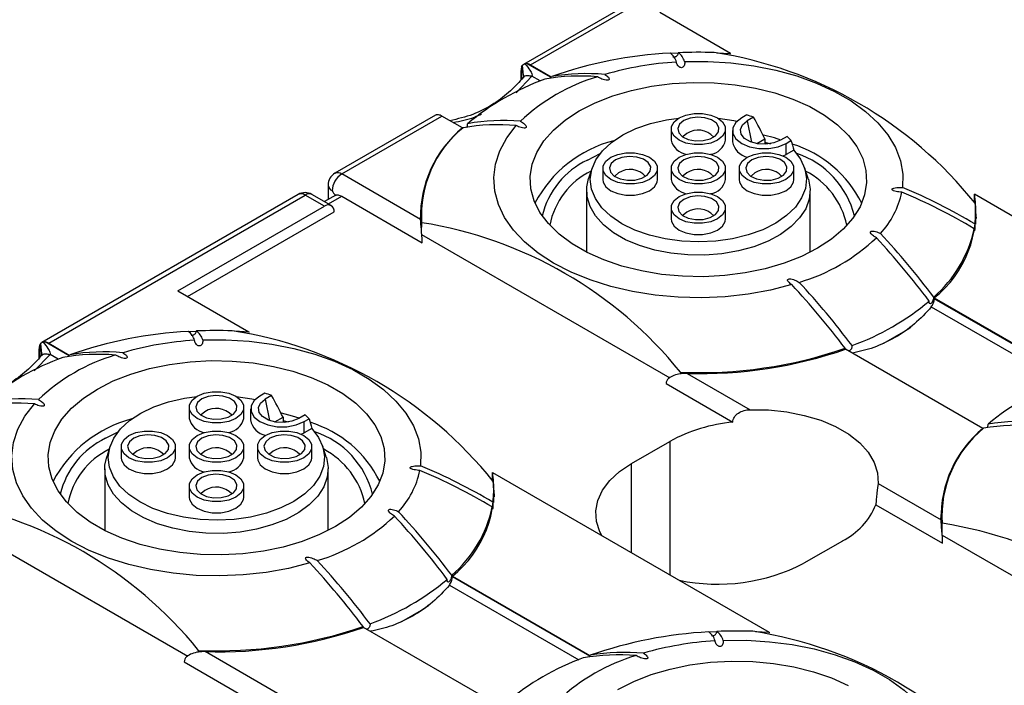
# Model space of a CAD drawing. Header units: millimetres. Extents: x 6 to 273, y 6 to 210.
# Tile 16 of 47: x 34 to 70, y 157 to 181. Entities that reach past the tile are written whole.
import ezdxf

# ---------------------------------------------------------------- set-up
doc = ezdxf.new("R2010")
doc.units = ezdxf.units.MM

msp = doc.modelspace()

# ---------------------------------------------------------------- linework, layer by layer
for p, q in [((61.822, 184.978), (52.408, 179.544)), ((52.667, 179.524), (62.072, 184.953)), ((60.002, 179.944), (57.405, 181.443)), ((57.791, 179.954), (58.074, 179.968)), ((59.495, 179.971), (60.002, 179.944)), ((60.002, 179.916), (60.002, 179.944)), ((52.409, 179.151), (52.374, 179.515)), ((53.419, 179.064), (52.543, 179.57)), ((52.667, 179.524), (53.419, 179.091)), ((52.314, 178.976), (52.314, 179.32)), ((52.337, 179.451), (52.337, 179)), ((52.13, 178.505), (52.715, 179.11)), ((53.015, 178.937), (52.715, 179.11)), ((53.419, 179.064), (53.419, 179.091)), ((49.174, 177.677), (45.488, 175.549)), ((45.738, 175.524), (49.415, 177.647)), ((50.166, 177.213), (49.415, 177.647)), ((60.591, 177.69), (60.41, 177.586)), ((60.845, 177.606), (60.61, 177.47)), ((60.61, 177.47), (60.77, 176.689)), ((50.166, 177.213), (50.166, 177.201)), ((57.819, 177.172), (57.819, 176.763)), ((59.819, 176.763), (59.819, 177.172)), ((60.073, 177.116), (60.073, 176.708)), ((60.962, 176.638), (61.263, 176.812)), ((61.263, 176.812), (61.263, 176.616)), ((61.263, 176.692), (61.463, 176.635)), ((62.072, 176.898), (61.837, 176.762)), ((62.037, 176.647), (62.217, 176.751)), ((62.037, 176.238), (62.037, 176.647)), ((54.753, 176.034), (55.212, 176.272)), ((62.316, 176.4), (62.037, 176.238)), ((61.931, 176.185), (62.037, 176.238)), ((54.925, 175.754), (54.793, 175.36)), ((55.319, 175.728), (55.319, 175.32)), ((57.319, 175.32), (57.319, 175.728)), ((57.819, 175.728), (57.819, 175.32)), ((59.819, 175.32), (59.819, 175.728)), ((60.319, 175.728), (60.319, 175.32)), ((62.319, 175.32), (62.319, 175.728)), ((62.845, 175.36), (62.713, 175.754)), ((48.628, 173.856), (45.738, 175.524)), ((45.238, 175.116), (45.238, 174.588)), ((54.719, 174.912), (54.719, 172.654)), ((62.919, 172.654), (62.919, 174.912)), ((44.144, 174.773), (34.731, 169.339)), ((34.99, 169.319), (44.394, 174.748)), ((45.101, 174.34), (44.394, 174.748)), ((45.351, 174.365), (44.644, 174.773)), ((45.523, 174.753), (45.101, 174.509)), ((45.248, 174.425), (45.738, 174.707)), ((45.738, 174.707), (48.688, 173.004)), ((71.547, 173.279), (68.95, 174.778)), ((68.95, 174.476), (68.95, 174.778)), ((39.727, 171.238), (45.101, 174.34)), ((40.081, 171.034), (45.455, 174.136)), ((48.625, 173.891), (48.649, 174.135)), ((48.649, 174.152), (48.644, 173.723)), ((57.819, 174.285), (57.819, 173.877)), ((59.819, 173.877), (59.819, 174.285)), ((68.994, 173.723), (68.989, 174.152)), ((68.99, 174.135), (69.013, 173.891)), ((48.667, 173.387), (48.67, 173.737)), ((68.994, 173.683), (68.994, 173.723)), ((48.666, 173.303), (57.768, 168.048)), ((39.727, 171.238), (42.324, 169.739)), ((62.132, 171.554), (62.184, 171.499)), ((67.472, 170.978), (72.511, 168.069)), ((67.472, 170.951), (67.472, 170.978)), ((72.511, 168.043), (67.472, 170.951)), ((67.364, 170.653), (72.107, 167.915)), ((40.113, 169.748), (40.397, 169.763)), ((41.818, 169.766), (42.324, 169.739)), ((42.324, 169.739), (42.324, 169.71)), ((34.636, 168.771), (34.636, 169.115)), ((34.659, 169.246), (34.659, 168.795)), ((34.732, 168.946), (34.696, 169.31)), ((35.741, 168.859), (34.865, 169.365)), ((34.99, 169.319), (35.741, 168.885)), ((64.209, 169.096), (64.199, 169.133)), ((69.258, 166.191), (64.22, 169.1)), ((34.452, 168.3), (35.038, 168.905)), ((35.337, 168.732), (35.038, 168.905)), ((35.741, 168.859), (35.741, 168.885)), ((58.163, 168.257), (58.161, 168.186)), ((58.404, 168.212), (60.714, 166.878)), ((57.637, 167.838), (60.084, 166.426)), ((42.913, 167.485), (42.733, 167.381)), ((43.167, 167.401), (42.932, 167.265)), ((42.932, 167.265), (43.092, 166.484)), ((40.142, 166.966), (40.142, 166.558)), ((42.142, 166.558), (42.142, 166.966)), ((42.396, 166.911), (42.396, 166.503)), ((43.284, 166.433), (43.585, 166.607)), ((43.585, 166.607), (43.585, 166.411)), ((44.395, 166.693), (44.159, 166.557)), ((44.359, 166.442), (44.539, 166.546)), ((43.585, 166.487), (43.785, 166.43)), ((44.359, 166.033), (44.359, 166.442)), ((44.639, 166.195), (44.359, 166.033)), ((69.258, 166.191), (69.258, 166.179)), ((37.076, 165.829), (37.535, 166.067)), ((44.254, 165.98), (44.359, 166.033)), ((37.247, 165.549), (37.116, 165.155)), ((37.642, 165.523), (37.642, 165.115)), ((39.642, 165.115), (39.642, 165.523)), ((40.142, 165.523), (40.142, 165.115)), ((42.142, 165.115), (42.142, 165.523)), ((42.642, 165.523), (42.642, 165.115)), ((44.642, 165.115), (44.642, 165.523)), ((45.167, 165.155), (45.036, 165.549)), ((56.362, 164.9), (57.776, 165.717)), ((57.776, 165.717), (57.776, 160.818)), ((37.042, 164.707), (37.042, 162.449)), ((45.242, 162.449), (45.242, 164.707)), ((56.362, 161.635), (56.362, 164.9)), ((51.273, 164.573), (61.416, 158.717)), ((51.273, 164.27), (51.273, 164.573)), ((40.142, 164.08), (40.142, 163.672)), ((42.142, 163.672), (42.142, 164.08)), ((65.41, 164.167), (67.72, 162.834)), ((51.316, 163.518), (51.312, 163.947)), ((51.312, 163.93), (51.335, 163.686)), ((51.317, 163.478), (51.316, 163.518)), ((65.333, 163.395), (67.78, 161.983)), ((30.988, 163.098), (40.091, 157.843)), ((67.717, 162.87), (67.741, 163.114)), ((67.741, 163.13), (67.736, 162.702)), ((67.759, 162.365), (67.762, 162.715)), ((67.758, 162.281), (76.86, 157.027)), ((64.105, 162.063), (62.691, 161.247)), ((44.455, 161.349), (44.506, 161.294)), ((49.795, 160.773), (54.833, 157.864)), ((49.795, 160.746), (49.795, 160.773)), ((54.833, 157.838), (49.795, 160.746)), ((49.686, 160.448), (54.429, 157.71)), ((46.531, 158.891), (46.521, 158.928)), ((51.58, 155.986), (46.542, 158.895)), ((59.205, 158.727), (59.488, 158.741)), ((60.909, 158.744), (61.416, 158.717)), ((61.416, 158.717), (61.416, 158.689)), ((40.485, 158.052), (40.484, 157.981)), ((50.042, 152.629), (40.727, 158.007)), ((54.833, 157.864), (54.833, 157.838)), ((39.959, 157.633), (50.102, 151.778))]:
    msp.add_line(p, q)
at = {"flags": 128}
for points in [[(58.315, 179.644), (59.167, 179.649), (60.016, 179.598), (60.849, 179.492), (61.656, 179.332), (62.426, 179.121), (63.149, 178.86), (63.817, 178.553), (64.42, 178.205), (64.951, 177.82), (65.403, 177.402), (65.769, 176.957), (66.046, 176.492), (66.23, 176.011), (66.318, 175.521), (66.309, 175.029)], [(63.186, 172.799), (62.604, 172.503), (61.963, 172.252), (61.272, 172.048), (60.542, 171.897), (59.785, 171.799), (59.013, 171.757), (58.238, 171.771), (57.472, 171.841), (56.728, 171.966), (56.016, 172.144), (55.348, 172.372), (54.736, 172.646), (54.187, 172.963), (53.712, 173.316), (53.317, 173.702), (53.009, 174.113), (52.793, 174.542), (52.672, 174.985), (52.647, 175.432), (52.72, 175.878), (52.889, 176.315), (53.152, 176.736), (53.504, 177.135), (53.94, 177.505), (54.453, 177.841), (55.035, 178.137), (55.676, 178.388), (56.367, 178.592), (57.096, 178.743), (57.853, 178.841), (58.625, 178.883), (59.4, 178.869), (60.166, 178.799), (60.911, 178.674), (61.623, 178.496), (62.29, 178.268), (62.903, 177.994), (63.451, 177.677), (63.926, 177.324), (64.321, 176.938), (64.629, 176.528), (64.846, 176.098), (64.967, 175.655), (64.991, 175.208), (64.918, 174.762), (64.749, 174.325), (64.486, 173.904), (64.134, 173.505), (63.698, 173.135), (63.186, 172.799)], [(58.112, 177.58), (58.365, 177.686), (58.663, 177.742), (58.976, 177.742), (59.273, 177.686), (59.526, 177.58), (59.71, 177.434), (59.807, 177.262), (59.807, 177.081), (59.71, 176.909), (59.526, 176.763), (59.273, 176.657), (58.976, 176.601), (58.663, 176.601), (58.365, 176.657), (58.112, 176.763), (57.928, 176.909), (57.832, 177.081), (57.832, 177.262), (57.928, 177.434), (58.112, 177.58)], [(62.316, 176.4), (62.567, 176.068), (62.725, 175.718), (62.785, 175.358), (62.746, 174.997), (62.608, 174.644), (62.377, 174.308), (62.056, 173.997), (61.655, 173.719), (61.182, 173.481), (60.651, 173.289), (60.074, 173.148), (59.466, 173.061), (58.841, 173.031), (58.216, 173.057), (57.606, 173.14), (57.027, 173.278), (56.492, 173.466), (56.015, 173.701), (55.608, 173.976), (55.281, 174.285), (55.043, 174.62), (54.899, 174.972), (54.853, 175.333), (54.906, 175.693), (55.057, 176.044), (55.302, 176.378), (55.634, 176.684), (56.046, 176.957), (56.527, 177.189), (57.066, 177.374), (57.648, 177.507), (58.098, 177.571)], [(58.283, 177.481), (58.126, 177.348), (58.062, 177.192), (58.101, 177.033), (58.236, 176.892), (58.451, 176.789), (58.715, 176.738), (58.993, 176.746), (59.247, 176.811), (59.444, 176.924), (59.557, 177.071), (59.57, 177.232), (59.481, 177.384), (59.303, 177.508), (59.06, 177.586), (58.784, 177.608), (58.513, 177.572), (58.283, 177.481)], [(59.54, 177.571), (60.116, 177.484), (60.238, 177.458)], [(60.41, 177.586), (60.199, 177.418), (60.088, 177.22), (60.088, 177.012), (60.199, 176.815), (60.41, 176.647), (60.701, 176.525), (61.043, 176.46), (61.403, 176.46), (61.745, 176.525), (62.037, 176.647)], [(61.837, 176.762), (61.59, 176.662), (61.299, 176.617), (60.999, 176.632), (60.726, 176.706), (60.512, 176.829), (60.385, 176.987), (60.359, 177.16), (60.437, 177.328), (60.61, 177.47)], [(62.247, 171.465), (61.461, 171.264), (60.641, 171.116), (59.797, 171.024), (58.94, 170.987), (58.082, 171.008), (57.233, 171.084), (56.405, 171.217), (55.609, 171.403), (54.855, 171.64), (54.153, 171.926), (53.511, 172.256), (52.94, 172.626), (52.445, 173.031), (52.034, 173.467), (51.711, 173.927), (51.482, 174.404), (51.349, 174.894), (51.314, 175.39), (51.377, 175.885), (51.537, 176.372), (51.793, 176.845), (52.141, 177.299)], [(58.395, 177.008), (58.265, 176.896), (58.254, 176.88)], [(61.85, 176.77), (61.607, 176.845), (61.207, 176.953)], [(55.612, 176.136), (55.865, 176.243), (56.163, 176.298), (56.476, 176.298), (56.773, 176.243), (57.026, 176.136), (57.21, 175.99), (57.307, 175.819), (57.307, 175.638), (57.21, 175.466), (57.026, 175.32), (56.773, 175.214), (56.476, 175.158), (56.163, 175.158), (55.865, 175.214), (55.612, 175.32), (55.428, 175.466), (55.332, 175.638), (55.332, 175.819), (55.428, 175.99), (55.612, 176.136)], [(58.112, 176.136), (58.365, 176.243), (58.663, 176.298), (58.976, 176.298), (59.273, 176.243), (59.526, 176.136), (59.71, 175.99), (59.807, 175.819), (59.807, 175.638), (59.71, 175.466), (59.526, 175.32), (59.273, 175.214), (58.976, 175.158), (58.663, 175.158), (58.365, 175.214), (58.112, 175.32), (57.928, 175.466), (57.832, 175.638), (57.832, 175.819), (57.928, 175.99), (58.112, 176.136)], [(60.612, 176.136), (60.865, 176.243), (61.163, 176.298), (61.476, 176.298), (61.773, 176.243), (62.026, 176.136), (62.21, 175.99), (62.307, 175.819), (62.307, 175.638), (62.21, 175.466), (62.026, 175.32), (61.773, 175.214), (61.476, 175.158), (61.163, 175.158), (60.865, 175.214), (60.612, 175.32), (60.428, 175.466), (60.332, 175.638), (60.332, 175.819), (60.428, 175.99), (60.612, 176.136)], [(55.783, 176.038), (55.626, 175.905), (55.562, 175.748), (55.601, 175.589), (55.736, 175.449), (55.951, 175.346), (56.215, 175.295), (56.493, 175.303), (56.747, 175.367), (56.944, 175.481), (57.057, 175.628), (57.07, 175.789), (56.981, 175.941), (56.803, 176.065), (56.56, 176.143), (56.284, 176.165), (56.013, 176.128), (55.783, 176.038)], [(58.283, 176.038), (58.126, 175.905), (58.062, 175.748), (58.101, 175.589), (58.236, 175.449), (58.451, 175.346), (58.715, 175.295), (58.993, 175.303), (59.247, 175.367), (59.444, 175.481), (59.557, 175.628), (59.57, 175.789), (59.481, 175.941), (59.303, 176.065), (59.06, 176.143), (58.784, 176.165), (58.513, 176.128), (58.283, 176.038)], [(60.783, 176.038), (60.626, 175.905), (60.562, 175.748), (60.601, 175.589), (60.736, 175.449), (60.951, 175.346), (61.215, 175.295), (61.493, 175.303), (61.747, 175.367), (61.944, 175.481), (62.057, 175.628), (62.07, 175.789), (61.981, 175.941), (61.803, 176.065), (61.56, 176.143), (61.284, 176.165), (61.013, 176.128), (60.783, 176.038)], [(55.895, 175.565), (55.765, 175.453), (55.754, 175.437)], [(58.395, 175.565), (58.265, 175.453), (58.254, 175.437)], [(60.895, 175.565), (60.765, 175.453), (60.754, 175.437)], [(62.845, 175.36), (62.855, 175.33), (62.918, 174.969), (62.885, 174.606), (62.756, 174.251), (62.535, 173.911), (62.226, 173.595), (61.837, 173.309), (61.377, 173.062), (60.856, 172.858), (60.288, 172.702), (59.685, 172.598), (59.062, 172.549), (58.433, 172.555), (57.813, 172.617), (57.217, 172.733), (56.659, 172.9), (56.151, 173.115), (55.706, 173.371), (55.335, 173.664), (55.045, 173.987), (54.845, 174.331), (54.737, 174.689), (54.726, 175.052), (54.793, 175.36)], [(55.319, 175.32), (55.332, 175.23), (55.428, 175.058), (55.612, 174.912), (55.865, 174.806), (56.163, 174.75), (56.476, 174.75), (56.773, 174.806), (57.026, 174.912), (57.21, 175.058), (57.307, 175.23), (57.319, 175.32)], [(60.319, 175.32), (60.332, 175.23), (60.428, 175.058), (60.612, 174.912), (60.865, 174.806), (61.163, 174.75), (61.476, 174.75), (61.773, 174.806), (62.026, 174.912), (62.21, 175.058), (62.307, 175.23), (62.319, 175.32)], [(58.112, 174.693), (58.365, 174.799), (58.663, 174.855), (58.976, 174.855), (59.273, 174.799), (59.526, 174.693), (59.71, 174.547), (59.807, 174.375), (59.807, 174.195), (59.71, 174.023), (59.526, 173.877), (59.273, 173.771), (58.976, 173.715), (58.663, 173.715), (58.365, 173.771), (58.112, 173.877), (57.928, 174.023), (57.832, 174.195), (57.832, 174.375), (57.928, 174.547), (58.112, 174.693)], [(58.283, 174.594), (58.126, 174.462), (58.062, 174.305), (58.101, 174.146), (58.236, 174.006), (58.451, 173.903), (58.715, 173.852), (58.993, 173.859), (59.247, 173.924), (59.444, 174.038), (59.557, 174.185), (59.57, 174.346), (59.481, 174.498), (59.303, 174.622), (59.06, 174.7), (58.784, 174.722), (58.513, 174.685), (58.283, 174.594)], [(58.395, 174.122), (58.265, 174.009), (58.254, 173.994)], [(57.819, 173.877), (57.832, 173.786), (57.928, 173.615), (58.112, 173.469), (58.365, 173.362), (58.663, 173.307), (58.976, 173.307), (59.273, 173.362), (59.526, 173.469), (59.71, 173.615), (59.807, 173.786), (59.819, 173.877)], [(65.625, 169.32), (66.338, 169.729), (66.61, 169.909)], [(40.637, 169.439), (41.49, 169.444), (42.338, 169.393), (43.171, 169.287), (43.978, 169.127), (44.748, 168.915), (45.472, 168.655), (46.139, 168.348), (46.742, 168), (47.273, 167.615), (47.725, 167.197), (48.092, 166.752), (48.368, 166.287), (48.552, 165.806), (48.64, 165.316), (48.631, 164.824)], [(45.508, 162.594), (44.926, 162.298), (44.285, 162.047), (43.594, 161.843), (42.864, 161.692), (42.108, 161.594), (41.336, 161.552), (40.56, 161.566), (39.795, 161.636), (39.05, 161.761), (38.338, 161.939), (37.671, 162.167), (37.058, 162.441), (36.51, 162.758), (36.034, 163.111), (35.64, 163.497), (35.332, 163.907), (35.115, 164.337), (34.994, 164.779), (34.97, 165.227), (35.043, 165.673), (35.212, 166.109), (35.474, 166.531), (35.826, 166.93), (36.262, 167.3), (36.775, 167.636), (37.357, 167.932), (37.998, 168.183), (38.689, 168.386), (39.419, 168.538), (40.176, 168.636), (40.948, 168.678), (41.723, 168.664), (42.489, 168.594), (43.233, 168.469), (43.945, 168.291), (44.612, 168.063), (45.225, 167.789), (45.773, 167.472), (46.249, 167.119), (46.644, 166.733), (46.951, 166.322), (47.168, 165.893), (47.289, 165.45), (47.314, 165.003), (47.241, 164.557), (47.071, 164.12), (46.809, 163.699), (46.457, 163.3), (46.021, 162.93), (45.508, 162.594)], [(44.639, 166.195), (44.89, 165.863), (45.047, 165.513), (45.107, 165.153), (45.068, 164.792), (44.931, 164.439), (44.699, 164.103), (44.378, 163.792), (43.977, 163.514), (43.505, 163.276), (42.973, 163.084), (42.396, 162.943), (41.788, 162.856), (41.164, 162.825), (40.539, 162.852), (39.929, 162.935), (39.349, 163.073), (38.814, 163.261), (38.337, 163.496), (37.93, 163.771), (37.604, 164.08), (37.366, 164.415), (37.222, 164.767), (37.176, 165.128), (37.229, 165.488), (37.379, 165.839), (37.624, 166.172), (37.956, 166.479), (38.368, 166.752), (38.85, 166.983), (39.388, 167.169), (39.971, 167.302), (40.42, 167.366)], [(40.434, 167.375), (40.688, 167.481), (40.985, 167.537), (41.298, 167.537), (41.596, 167.481), (41.849, 167.375), (42.033, 167.228), (42.129, 167.057), (42.129, 166.876), (42.033, 166.704), (41.849, 166.558), (41.596, 166.452), (41.298, 166.396), (40.985, 166.396), (40.688, 166.452), (40.434, 166.558), (40.251, 166.704), (40.154, 166.876), (40.154, 167.057), (40.251, 167.228), (40.434, 167.375)], [(40.606, 167.276), (40.448, 167.143), (40.385, 166.987), (40.423, 166.827), (40.559, 166.687), (40.773, 166.584), (41.037, 166.533), (41.315, 166.541), (41.57, 166.606), (41.767, 166.719), (41.879, 166.866), (41.892, 167.027), (41.803, 167.179), (41.626, 167.303), (41.382, 167.381), (41.107, 167.403), (40.836, 167.367), (40.606, 167.276)], [(41.863, 167.366), (42.438, 167.279), (42.56, 167.253)], [(42.733, 167.381), (42.521, 167.212), (42.41, 167.015), (42.41, 166.807), (42.521, 166.61), (42.733, 166.442), (43.024, 166.32), (43.366, 166.255), (43.726, 166.255), (44.068, 166.32), (44.359, 166.442)], [(44.159, 166.557), (43.913, 166.457), (43.621, 166.412), (43.321, 166.427), (43.048, 166.501), (42.835, 166.624), (42.707, 166.781), (42.681, 166.955), (42.759, 167.123), (42.932, 167.265)], [(44.569, 161.26), (43.783, 161.059), (42.963, 160.911), (42.119, 160.818), (41.263, 160.782), (40.404, 160.802), (39.556, 160.879), (38.728, 161.012), (37.931, 161.198), (37.177, 161.435), (36.475, 161.721), (35.834, 162.051), (35.262, 162.421), (34.767, 162.826), (34.356, 163.262), (34.034, 163.721), (33.804, 164.199), (33.671, 164.689), (33.636, 165.185), (33.699, 165.679), (33.859, 166.167), (34.115, 166.64), (34.463, 167.093)], [(60.714, 166.878), (61.393, 166.868), (62.062, 166.799), (62.705, 166.672), (63.308, 166.491), (63.855, 166.258), (64.336, 165.981), (64.738, 165.665), (65.053, 165.317), (65.273, 164.946), (65.393, 164.56), (65.41, 164.167)], [(40.717, 166.803), (40.587, 166.691), (40.577, 166.675)], [(44.173, 166.564), (43.929, 166.64), (43.529, 166.747)], [(37.934, 165.931), (38.188, 166.038), (38.485, 166.093), (38.798, 166.093), (39.096, 166.038), (39.349, 165.931), (39.533, 165.785), (39.629, 165.614), (39.629, 165.433), (39.533, 165.261), (39.349, 165.115), (39.096, 165.009), (38.798, 164.953), (38.485, 164.953), (38.188, 165.009), (37.934, 165.115), (37.751, 165.261), (37.654, 165.433), (37.654, 165.614), (37.751, 165.785), (37.934, 165.931)], [(38.106, 165.832), (37.948, 165.7), (37.885, 165.543), (37.923, 165.384), (38.059, 165.244), (38.273, 165.141), (38.537, 165.09), (38.815, 165.097), (39.07, 165.162), (39.267, 165.276), (39.379, 165.423), (39.392, 165.584), (39.303, 165.736), (39.126, 165.86), (38.882, 165.938), (38.607, 165.96), (38.336, 165.923), (38.106, 165.832)], [(40.434, 165.931), (40.688, 166.038), (40.985, 166.093), (41.298, 166.093), (41.596, 166.038), (41.849, 165.931), (42.033, 165.785), (42.129, 165.614), (42.129, 165.433), (42.033, 165.261), (41.849, 165.115), (41.596, 165.009), (41.298, 164.953), (40.985, 164.953), (40.688, 165.009), (40.434, 165.115), (40.251, 165.261), (40.154, 165.433), (40.154, 165.614), (40.251, 165.785), (40.434, 165.931)], [(40.606, 165.832), (40.448, 165.7), (40.385, 165.543), (40.423, 165.384), (40.559, 165.244), (40.773, 165.141), (41.037, 165.09), (41.315, 165.097), (41.57, 165.162), (41.767, 165.276), (41.879, 165.423), (41.892, 165.584), (41.803, 165.736), (41.626, 165.86), (41.382, 165.938), (41.107, 165.96), (40.836, 165.923), (40.606, 165.832)], [(42.934, 165.931), (43.188, 166.038), (43.485, 166.093), (43.798, 166.093), (44.096, 166.038), (44.349, 165.931), (44.533, 165.785), (44.629, 165.614), (44.629, 165.433), (44.533, 165.261), (44.349, 165.115), (44.096, 165.009), (43.798, 164.953), (43.485, 164.953), (43.188, 165.009), (42.934, 165.115), (42.751, 165.261), (42.654, 165.433), (42.654, 165.614), (42.751, 165.785), (42.934, 165.931)], [(43.106, 165.832), (42.948, 165.7), (42.885, 165.543), (42.923, 165.384), (43.059, 165.244), (43.273, 165.141), (43.537, 165.09), (43.815, 165.097), (44.07, 165.162), (44.267, 165.276), (44.379, 165.423), (44.392, 165.584), (44.303, 165.736), (44.126, 165.86), (43.882, 165.938), (43.607, 165.96), (43.336, 165.923), (43.106, 165.832)], [(45.167, 165.155), (45.177, 165.125), (45.24, 164.764), (45.207, 164.401), (45.079, 164.046), (44.857, 163.706), (44.548, 163.39), (44.159, 163.104), (43.699, 162.857), (43.179, 162.653), (42.61, 162.497), (42.008, 162.393), (41.384, 162.344), (40.755, 162.35), (40.136, 162.412), (39.539, 162.528), (38.981, 162.695), (38.473, 162.91), (38.029, 163.166), (37.657, 163.459), (37.368, 163.782), (37.167, 164.126), (37.06, 164.484), (37.049, 164.847), (37.116, 165.155)], [(37.642, 165.115), (37.654, 165.025), (37.751, 164.853), (37.934, 164.707), (38.188, 164.601), (38.485, 164.545), (38.798, 164.545), (39.096, 164.601), (39.349, 164.707), (39.533, 164.853), (39.629, 165.025), (39.642, 165.115)], [(38.217, 165.36), (38.087, 165.247), (38.077, 165.232)], [(40.717, 165.36), (40.587, 165.247), (40.577, 165.232)], [(42.642, 165.115), (42.654, 165.025), (42.751, 164.853), (42.934, 164.707), (43.188, 164.601), (43.485, 164.545), (43.798, 164.545), (44.096, 164.601), (44.349, 164.707), (44.533, 164.853), (44.629, 165.025), (44.642, 165.115)], [(43.217, 165.36), (43.087, 165.247), (43.077, 165.232)], [(55.279, 162.26), (55.204, 162.405), (55.079, 162.784), (55.054, 163.17), (55.129, 163.554), (55.302, 163.927), (55.57, 164.281), (55.926, 164.608), (56.362, 164.9)], [(40.434, 164.488), (40.688, 164.594), (40.985, 164.65), (41.298, 164.65), (41.596, 164.594), (41.849, 164.488), (42.033, 164.342), (42.129, 164.17), (42.129, 163.99), (42.033, 163.818), (41.849, 163.672), (41.596, 163.566), (41.298, 163.51), (40.985, 163.51), (40.688, 163.566), (40.434, 163.672), (40.251, 163.818), (40.154, 163.99), (40.154, 164.17), (40.251, 164.342), (40.434, 164.488)], [(40.606, 164.389), (40.448, 164.257), (40.385, 164.1), (40.423, 163.941), (40.559, 163.801), (40.773, 163.698), (41.037, 163.647), (41.315, 163.654), (41.57, 163.719), (41.767, 163.833), (41.879, 163.98), (41.892, 164.14), (41.803, 164.293), (41.626, 164.416), (41.382, 164.495), (41.107, 164.517), (40.836, 164.48), (40.606, 164.389)], [(40.142, 163.672), (40.154, 163.581), (40.251, 163.41), (40.434, 163.264), (40.688, 163.157), (40.985, 163.102), (41.298, 163.102), (41.596, 163.157), (41.849, 163.264), (42.033, 163.41), (42.129, 163.581), (42.142, 163.672)], [(40.717, 163.917), (40.587, 163.804), (40.577, 163.788)], [(47.947, 159.115), (48.66, 159.524), (48.932, 159.704)], [(59.729, 158.417), (60.582, 158.422), (61.43, 158.371), (62.263, 158.265), (63.07, 158.106), (63.84, 157.894), (64.564, 157.633), (65.231, 157.327), (65.834, 156.979), (66.365, 156.593), (66.817, 156.175), (67.183, 155.731), (67.46, 155.265), (67.644, 154.784), (67.732, 154.294), (67.723, 153.802)], [(55.867, 156.614), (56.449, 156.91), (57.09, 157.162), (57.781, 157.365), (58.511, 157.517), (59.267, 157.614), (60.039, 157.656), (60.815, 157.642), (61.58, 157.572), (62.325, 157.447), (63.037, 157.27), (63.704, 157.042), (64.317, 156.767)]]:
    msp.add_lwpolyline(points, dxfattribs=at)
for centre, radius, start, end in [((63.967, 168.857), 15.272, 38.9723, 81.0331), ((58.614, 164.329), 15.649, 93.041, 109.3081), ((57.458, 179.48), 0.577, 14.9429, 55.6824), ((58.819, 162.385), 17.602, 88.1077, 92.3994), ((57.757, 179.495), 0.577, 14.9429, 55.6824), ((57.094, 164.929), 15.224, 38.7175, 81.2879), ((52.486, 179.223), 0.352, 58.978, 80.6998), ((58.712, 167.776), 11.873, 93.3608, 106.2368), ((52.666, 179.326), 0.352, 159.3066, 181.0244), ((54.716, 171.537), 7.668, 84.944, 99.5846), ((56.469, 170.044), 9.542, 110.1393, 129.8553), ((57.114, 172.366), 7.014, 106.5285, 133.4662), ((54.492, 171.474), 7.642, 85.3009, 99.8629), ((49.233, 177.345), 0.352, 58.978, 80.6998), ((51.662, 169.84), 7.642, 85.3009, 99.8629), ((59.13, 172.831), 5.074, 70.2489, 73.2685), ((52.842, 173.955), 4.216, 129.4036, 181.356), ((52.815, 174.004), 4.154, 129.2302, 183.6875), ((51.465, 169.66), 7.668, 84.944, 99.5846), ((58.814, 176.36), 0.772, 42.3691, 122.8679), ((56.854, 172.338), 4.552, 104.4893, 152.2183), ((58.494, 176.931), 0.695, 193.9424, 260.2436), ((59.172, 176.901), 0.662, 277.8536, 347.9604), ((60.752, 176.817), 0.687, 189.1005, 259.1196), ((60.492, 175.19), 2.327, 42.1432, 47.2208), ((61, 172.55), 4.263, 26.6133, 72.8066), ((61.422, 173.215), 3.218, 13.8691, 71.8142), ((56.043, 173.291), 3.031, 115.1763, 166.7407), ((45.738, 175.116), 0.5, 119.9973, 180), ((45.591, 175.319), 0.251, 54.3824, 114.3071), ((56.119, 173.123), 2.797, 116.1975, 169.3111), ((56.314, 174.917), 0.772, 42.3691, 122.8679), ((58.814, 174.917), 0.772, 42.3691, 122.8679), ((61.314, 174.917), 0.772, 42.3691, 122.8679), ((61.397, 173.03), 2.935, 12.0296, 62.4618), ((46.152, 174.877), 0.768, 122.6055, 177.3945), ((58.494, 175.487), 0.695, 193.9424, 260.2436), ((59.172, 175.458), 0.662, 277.8536, 347.9604), ((44.394, 174.34), 0.5, 60.0027, 119.9973), ((45.488, 175.141), 0.251, 185.6948, 245.6253), ((63.174, 175.506), 3.175, 317.023, 348.1872), ((58.214, 155.555), 20.92, 59.1648, 67.3127), ((58.24, 155.727), 20.92, 59.1648, 67.3127), ((44.248, 174.544), 0.251, 54.3824, 114.3071), ((44.541, 174.544), 0.251, 65.6929, 125.6176), ((64.921, 174.158), 4.077, 308.7389, 8.7526), ((65.591, 174.116), 3.398, 352.8102, 5.668), ((45.239, 174.171), 0.218, 350.786, 129.2033), ((58.814, 173.473), 0.772, 42.3691, 122.8679), ((46.29, 158.652), 15.272, 38.9723, 81.0331), ((64.469, 174.472), 4.569, 310.7368, 347.9477), ((60.525, 178.274), 7.014, 286.5285, 313.4662), ((44.134, 153.531), 28.92, 36.8181, 42.8086), ((44.425, 153.711), 28.8, 36.9176, 42.9707), ((41.173, 151.834), 28.8, 36.9176, 42.9707), ((41.304, 151.897), 28.92, 36.8181, 42.8086), ((61.17, 178.187), 9.542, 290.1393, 309.8553), ((40.936, 154.124), 15.649, 93.041, 109.3081), ((39.78, 169.275), 0.577, 14.9429, 55.6824), ((41.142, 152.18), 17.602, 88.1077, 92.3994), ((40.079, 169.29), 0.577, 14.9429, 55.6824), ((39.417, 154.724), 15.224, 38.7175, 81.2879), ((41.034, 157.571), 11.873, 93.3608, 106.2368), ((34.988, 169.121), 0.352, 159.3066, 181.0244), ((34.808, 169.018), 0.352, 58.978, 80.6998), ((58.884, 184.516), 16.275, 267.4604, 289.0618), ((58.9, 184.449), 16.245, 268.2511, 289.1153), ((38.791, 159.839), 9.542, 110.1393, 129.8553), ((39.436, 162.161), 7.014, 106.5285, 133.4662), ((36.814, 161.268), 7.642, 85.3009, 99.8629), ((37.038, 161.332), 7.668, 84.944, 99.5846), ((75.561, 159.022), 9.542, 110.1393, 129.8553), ((33.985, 159.635), 7.642, 85.3009, 99.8629), ((41.453, 162.626), 5.074, 70.2489, 73.2685), ((33.787, 159.455), 7.668, 84.944, 99.5846), ((41.136, 166.155), 0.772, 42.3691, 122.8679), ((39.177, 162.133), 4.552, 104.4893, 152.2183), ((40.816, 166.726), 0.695, 193.9424, 260.2436), ((41.494, 166.696), 0.662, 277.8536, 347.9604), ((43.074, 166.611), 0.687, 189.1005, 259.1196), ((42.814, 164.985), 2.327, 42.1432, 47.2208), ((43.322, 162.345), 4.263, 26.6133, 72.8066), ((60.659, 160.443), 6.01, 95.4909, 118.6617), ((71.934, 162.934), 4.216, 129.4036, 181.356), ((71.907, 162.982), 4.154, 129.2302, 183.6875), ((70.557, 158.639), 7.668, 84.944, 99.5846), ((70.754, 158.818), 7.642, 85.3009, 99.8629), ((38.365, 163.086), 3.031, 115.1763, 166.7407), ((43.744, 163.01), 3.218, 13.8691, 71.8142), ((38.442, 162.918), 2.797, 116.1975, 169.3111), ((38.636, 164.712), 0.772, 42.3691, 122.8679), ((41.136, 164.712), 0.772, 42.3691, 122.8679), ((43.636, 164.712), 0.772, 42.3691, 122.8679), ((43.719, 162.825), 2.935, 12.0296, 62.4618), ((40.816, 165.282), 0.695, 193.9424, 260.2436), ((41.494, 165.253), 0.662, 277.8536, 347.9604), ((40.562, 145.522), 20.92, 59.1648, 67.3127), ((45.497, 165.301), 3.175, 317.023, 348.1872), ((40.536, 145.349), 20.92, 59.1648, 67.3127), ((47.244, 163.952), 4.077, 308.7389, 8.7526), ((41.136, 163.268), 0.772, 42.3691, 122.8679), ((47.914, 163.91), 3.398, 352.8102, 5.668), ((28.612, 148.447), 15.272, 38.9723, 81.0331), ((46.791, 164.267), 4.569, 310.7368, 347.9477), ((62.93, 164.378), 2.595, 296.9032, 337.7594), ((42.847, 168.069), 7.014, 286.5285, 313.4662), ((26.456, 143.326), 28.92, 36.8181, 42.8086), ((26.747, 143.506), 28.8, 36.9176, 42.9707), ((65.382, 147.63), 15.272, 38.9723, 81.0331), ((23.496, 141.629), 28.8, 36.9176, 42.9707), ((23.626, 141.692), 28.92, 36.8181, 42.8086), ((59.514, 167.442), 6.962, 258.4213, 297.1447), ((43.492, 167.982), 9.542, 290.1393, 309.8553), ((41.206, 174.311), 16.275, 267.4604, 289.0618), ((41.222, 174.244), 16.245, 268.2511, 289.1153), ((60.028, 143.103), 15.649, 93.041, 109.3081), ((58.872, 158.253), 0.577, 14.9429, 55.6824), ((60.233, 141.158), 17.602, 88.1077, 92.3994), ((59.171, 158.268), 0.577, 14.9429, 55.6824), ((58.509, 143.702), 15.224, 38.7175, 81.2879), ((60.126, 146.549), 11.873, 93.3608, 106.2368), ((58.528, 151.139), 7.014, 106.5285, 133.4662), ((55.906, 150.247), 7.642, 85.3009, 99.8629), ((56.13, 150.31), 7.668, 84.944, 99.5846), ((57.883, 148.817), 9.542, 110.1393, 129.8553)]:
    msp.add_arc(centre, radius, start, end)
msp.add_ellipse((45.738, 175.116), major_axis=(-0.354, 0.612), ratio=0.577335, start_param=1.570756, end_param=1.868007)
for points, knots in [([(57.888, 179.823), (57.899, 179.821), (57.923, 179.814), (57.964, 179.82), (58.003, 179.836), (58.038, 179.863), (58.067, 179.9), (58.08, 179.939), (58.082, 179.963), (58.082, 179.971)], [0, 0, 0, 0, 0.111191, 0.252563, 0.387641, 0.533416, 0.702216, 0.901894, 1, 1, 1, 1]), ([(52.374, 179.515), (52.379, 179.522), (52.385, 179.527), (52.392, 179.533), (52.399, 179.538), (52.406, 179.543), (52.415, 179.548), (52.428, 179.554), (52.442, 179.56), (52.458, 179.564)], [0, 0, 0, 0, 0.0000495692, 0.0000495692, 0.0000495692, 0.0000991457, 0.0000991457, 0.0000991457, 0.0001703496, 0.0001703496, 0.0001703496, 0.0001703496]), ([(52.458, 179.564), (52.533, 179.482), (52.639, 179.346), (52.716, 179.193), (52.722, 179.132), (52.715, 179.11)], [-1.329503, -1.329503, -1.329503, -1.329503, -0.855564, -0.533701, -0.211837, -0.211837, -0.211837, -0.211837]), ([(58.315, 179.644), (58.321, 179.603), (58.319, 179.562), (58.299, 179.501), (58.29, 179.481), (58.267, 179.453), (58.257, 179.444), (58.232, 179.429), (58.216, 179.423), (58.18, 179.421), (58.162, 179.425), (58.133, 179.437), (58.121, 179.445), (58.089, 179.47), (58.074, 179.489), (58.036, 179.547), (58.022, 179.587), (58.016, 179.629)], [0, 0, 0, 0, 0.25, 0.25, 0.375, 0.375, 0.4375, 0.4375, 0.5, 0.5, 0.5625, 0.5625, 0.625, 0.625, 0.75, 0.75, 1, 1, 1, 1]), ([(52.41, 179.152), (52.409, 179.132), (52.408, 179.103), (52.403, 179.077), (52.399, 179.064), (52.396, 179.058), (52.396, 179.058), (52.396, 179.058)], [0, 0, 0, 0, 0.3788123, 0.55366, 0.7226299, 0.8899729, 1, 1, 1, 1]), ([(55.392, 179.175), (55.441, 179.144), (55.485, 179.11), (55.533, 179.052), (55.546, 179.032), (55.548, 179), (55.546, 178.989), (55.525, 178.971), (55.507, 178.966), (55.451, 178.962), (55.415, 178.968), (55.347, 178.985), (55.315, 178.996), (55.223, 179.031), (55.168, 179.059), (55.118, 179.09)], [0, 0, 0, 0, 0.25, 0.25, 0.375, 0.375, 0.4375, 0.4375, 0.5, 0.5, 0.625, 0.625, 0.75, 0.75, 1, 1, 1, 1]), ([(52.404, 179.071), (52.25, 178.899), (51.922, 178.533), (51.302, 178.069), (50.564, 177.676), (49.992, 177.543), (49.707, 177.478)], [0, 0, 0, 0, 0.212988, 0.455342, 0.729154, 1, 1, 1, 1]), ([(52.411, 179.066), (52.422, 179.081), (52.453, 179.126), (52.561, 179.146), (52.664, 179.122), (52.715, 179.11)], [0, 0, 0, 0, 0.2100888, 0.6048033, 1, 1, 1, 1]), ([(49.82, 177.413), (50.089, 177.462), (50.453, 177.529), (50.777, 177.687), (50.86, 177.728)], [0, 0, 0, 0, 0.7419199, 1, 1, 1, 1]), ([(49.216, 177.692), (49.205, 177.69), (49.192, 177.687), (49.178, 177.678), (49.174, 177.676)], [0, 0, 0, 0, 0.7563377, 1, 1, 1, 1]), ([(50.332, 177.243), (50.333, 177.244), (50.339, 177.259), (50.348, 177.293), (50.354, 177.335), (50.354, 177.359), (50.353, 177.369)], [0, 0, 0, 0, 0.027912, 0.349132, 0.726651, 1, 1, 1, 1]), ([(52.288, 177.457), (52.343, 177.428), (52.391, 177.396), (52.451, 177.344), (52.47, 177.326), (52.499, 177.286), (52.511, 177.265), (52.504, 177.233), (52.496, 177.222), (52.465, 177.21), (52.446, 177.208), (52.39, 177.209), (52.355, 177.217), (52.255, 177.244), (52.195, 177.27), (52.141, 177.299)], [0, 0, 0, 0, 0.25, 0.25, 0.375, 0.375, 0.5, 0.5, 0.5625, 0.5625, 0.625, 0.625, 0.75, 0.75, 1, 1, 1, 1]), ([(66.283, 174.856), (66.211, 174.86), (66.142, 174.868), (66.042, 174.89), (66.009, 174.898), (65.966, 174.917), (65.952, 174.923), (65.931, 174.94), (65.923, 174.95), (65.926, 174.971), (65.937, 174.981), (65.962, 174.995), (65.978, 175.001), (66.026, 175.014), (66.061, 175.02), (66.166, 175.031), (66.238, 175.032), (66.309, 175.029)], [0, 0, 0, 0, 0.25, 0.25, 0.375, 0.375, 0.4375, 0.4375, 0.5, 0.5, 0.5625, 0.5625, 0.625, 0.625, 0.75, 0.75, 1, 1, 1, 1]), ([(45.503, 174.741), (45.526, 174.754), (45.562, 174.76), (45.644, 174.75), (45.691, 174.734), (45.738, 174.707)], [0, 0, 0, 0, 0.5, 0.5, 1, 1, 1, 1]), ([(48.688, 173.004), (48.688, 173.074), (48.684, 173.16), (48.672, 173.328), (48.665, 173.409), (48.646, 173.632), (48.635, 173.758), (48.628, 173.856)], [0, 0, 0, 0, 0.25, 0.25, 0.5, 0.5, 1, 1, 1, 1]), ([(65.35, 173.184), (65.296, 173.212), (65.248, 173.244), (65.187, 173.296), (65.168, 173.315), (65.14, 173.354), (65.127, 173.375), (65.134, 173.407), (65.143, 173.418), (65.173, 173.43), (65.192, 173.432), (65.248, 173.431), (65.284, 173.423), (65.384, 173.396), (65.443, 173.37), (65.498, 173.341)], [0, 0, 0, 0, 0.25, 0.25, 0.375, 0.375, 0.5, 0.5, 0.5625, 0.5625, 0.625, 0.625, 0.75, 0.75, 1, 1, 1, 1]), ([(68.963, 173.69), (68.963, 173.654), (68.963, 173.612), (68.959, 173.525), (68.956, 173.481), (68.949, 173.431), (68.945, 173.427), (68.939, 173.454), (68.937, 173.482), (68.937, 173.518)], [0, 0, 0, 0, 0.25, 0.25, 0.5, 0.5, 0.75, 0.75, 1, 1, 1, 1]), ([(62.247, 171.465), (62.197, 171.496), (62.153, 171.53), (62.106, 171.588), (62.092, 171.608), (62.09, 171.64), (62.093, 171.651), (62.113, 171.669), (62.132, 171.674), (62.187, 171.679), (62.224, 171.672), (62.292, 171.655), (62.324, 171.645), (62.415, 171.609), (62.471, 171.581), (62.52, 171.55)], [0, 0, 0, 0, 0.25, 0.25, 0.375, 0.375, 0.4375, 0.4375, 0.5, 0.5, 0.625, 0.625, 0.75, 0.75, 1, 1, 1, 1]), ([(67.45, 171.01), (67.448, 170.972), (67.439, 170.929), (67.41, 170.847), (67.389, 170.806), (67.341, 170.758), (67.317, 170.756), (67.288, 170.791), (67.283, 170.824), (67.285, 170.862)], [0, 0, 0, 0, 0.25, 0.25, 0.5, 0.5, 0.75, 0.75, 1, 1, 1, 1]), ([(67.364, 170.653), (67.394, 170.691), (67.422, 170.74), (67.461, 170.848), (67.472, 170.904), (67.472, 170.951)], [0, 0, 0, 0, 0.5, 0.5, 1, 1, 1, 1]), ([(40.21, 169.618), (40.221, 169.615), (40.245, 169.609), (40.286, 169.615), (40.326, 169.631), (40.361, 169.657), (40.389, 169.695), (40.403, 169.733), (40.404, 169.758), (40.405, 169.766)], [0, 0, 0, 0, 0.111191, 0.252563, 0.387641, 0.533416, 0.702216, 0.901894, 1, 1, 1, 1]), ([(40.637, 169.439), (40.643, 169.397), (40.641, 169.357), (40.622, 169.296), (40.612, 169.276), (40.589, 169.248), (40.579, 169.239), (40.555, 169.224), (40.538, 169.218), (40.502, 169.216), (40.484, 169.22), (40.455, 169.232), (40.443, 169.24), (40.412, 169.265), (40.396, 169.284), (40.358, 169.342), (40.344, 169.382), (40.338, 169.423)], [0, 0, 0, 0, 0.25, 0.25, 0.375, 0.375, 0.4375, 0.4375, 0.5, 0.5, 0.5625, 0.5625, 0.625, 0.625, 0.75, 0.75, 1, 1, 1, 1]), ([(66.032, 169.523), (65.776, 169.39), (65.283, 169.134), (64.732, 169.015), (64.467, 168.957)], [0, 0, 0, 0, 0.518007, 1, 1, 1, 1]), ([(34.696, 169.31), (34.701, 169.316), (34.707, 169.322), (34.714, 169.328), (34.721, 169.333), (34.729, 169.338), (34.738, 169.342), (34.75, 169.349), (34.765, 169.355), (34.78, 169.359)], [0, 0, 0, 0, 0.0000495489, 0.0000495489, 0.0000495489, 0.000099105, 0.000099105, 0.000099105, 0.00017035, 0.00017035, 0.00017035, 0.00017035]), ([(34.78, 169.359), (34.855, 169.277), (34.961, 169.141), (35.038, 168.988), (35.044, 168.927), (35.038, 168.905)], [-1.329503, -1.329503, -1.329503, -1.329503, -0.855564, -0.533701, -0.211837, -0.211837, -0.211837, -0.211837]), ([(64.455, 169.228), (64.455, 169.207), (64.456, 169.171), (64.434, 169.118), (64.406, 169.078), (64.372, 169.049), (64.347, 169.035), (64.335, 169.034), (64.334, 169.034)], [0, 0, 0, 0, 0.28736, 0.492187, 0.664375, 0.837292, 0.99296, 1, 1, 1, 1]), ([(34.726, 168.865), (34.572, 168.694), (34.244, 168.328), (33.624, 167.863), (32.887, 167.471), (32.314, 167.338), (32.03, 167.272)], [0, 0, 0, 0, 0.212988, 0.455342, 0.729155, 1, 1, 1, 1]), ([(34.732, 168.947), (34.731, 168.927), (34.73, 168.898), (34.725, 168.872), (34.721, 168.859), (34.719, 168.853), (34.718, 168.853), (34.718, 168.853)], [0, 0, 0, 0, 0.378831, 0.553685, 0.722661, 0.890015, 1, 1, 1, 1]), ([(34.734, 168.861), (34.744, 168.876), (34.775, 168.921), (34.884, 168.941), (34.986, 168.917), (35.038, 168.905)], [0, 0, 0, 0, 0.210151, 0.604839, 1, 1, 1, 1]), ([(37.714, 168.97), (37.764, 168.939), (37.808, 168.905), (37.855, 168.847), (37.868, 168.827), (37.871, 168.795), (37.868, 168.784), (37.847, 168.766), (37.829, 168.761), (37.774, 168.756), (37.737, 168.763), (37.669, 168.78), (37.637, 168.79), (37.546, 168.826), (37.49, 168.854), (37.441, 168.885)], [0, 0, 0, 0, 0.25, 0.25, 0.375, 0.375, 0.4375, 0.4375, 0.5, 0.5, 0.625, 0.625, 0.75, 0.75, 1, 1, 1, 1]), ([(58.404, 168.212), (58.32, 168.214), (58.238, 168.209), (58.076, 168.184), (57.996, 168.164), (57.849, 168.108), (57.78, 168.07), (57.673, 167.971), (57.637, 167.908), (57.637, 167.838)], [0, 0, 0, 0, 0.25, 0.25, 0.5, 0.5, 0.75, 0.75, 1, 1, 1, 1]), ([(34.611, 167.251), (34.665, 167.223), (34.713, 167.191), (34.774, 167.139), (34.792, 167.12), (34.821, 167.081), (34.833, 167.06), (34.826, 167.028), (34.818, 167.017), (34.788, 167.005), (34.768, 167.003), (34.713, 167.004), (34.677, 167.012), (34.577, 167.039), (34.518, 167.065), (34.463, 167.093)], [0, 0, 0, 0, 0.25, 0.25, 0.375, 0.375, 0.5, 0.5, 0.5625, 0.5625, 0.625, 0.625, 0.75, 0.75, 1, 1, 1, 1]), ([(60.084, 166.426), (60.084, 166.487), (60.105, 166.55), (60.178, 166.664), (60.231, 166.714), (60.353, 166.795), (60.422, 166.825), (60.565, 166.866), (60.639, 166.876), (60.714, 166.878)], [0, 0, 0, 0, 0.25, 0.25, 0.5, 0.5, 0.75, 0.75, 1, 1, 1, 1]), ([(69.424, 166.222), (69.425, 166.223), (69.431, 166.238), (69.439, 166.271), (69.446, 166.313), (69.445, 166.338), (69.445, 166.348)], [0, 0, 0, 0, 0.027912, 0.349132, 0.726651, 1, 1, 1, 1]), ([(48.605, 164.651), (48.534, 164.655), (48.464, 164.663), (48.364, 164.684), (48.332, 164.693), (48.288, 164.711), (48.275, 164.718), (48.253, 164.735), (48.246, 164.745), (48.249, 164.766), (48.259, 164.776), (48.285, 164.79), (48.3, 164.796), (48.348, 164.809), (48.383, 164.815), (48.488, 164.826), (48.56, 164.827), (48.631, 164.824)], [0, 0, 0, 0, 0.25, 0.25, 0.375, 0.375, 0.4375, 0.4375, 0.5, 0.5, 0.5625, 0.5625, 0.625, 0.625, 0.75, 0.75, 1, 1, 1, 1]), ([(65.41, 164.167), (65.402, 164.081), (65.386, 163.965), (65.359, 163.753), (65.35, 163.678), (65.337, 163.53), (65.333, 163.457), (65.333, 163.395)], [0, 0, 0, 0, 0.5, 0.5, 0.75, 0.75, 1, 1, 1, 1]), ([(51.285, 163.485), (51.286, 163.449), (51.285, 163.407), (51.282, 163.32), (51.279, 163.276), (51.271, 163.225), (51.267, 163.222), (51.261, 163.249), (51.259, 163.277), (51.259, 163.313)], [0, 0, 0, 0, 0.25, 0.25, 0.5, 0.5, 0.75, 0.75, 1, 1, 1, 1]), ([(47.672, 162.978), (47.618, 163.007), (47.57, 163.039), (47.509, 163.091), (47.491, 163.109), (47.462, 163.149), (47.45, 163.17), (47.457, 163.202), (47.465, 163.212), (47.495, 163.225), (47.515, 163.227), (47.57, 163.226), (47.606, 163.218), (47.706, 163.191), (47.765, 163.165), (47.82, 163.136)], [0, 0, 0, 0, 0.25, 0.25, 0.375, 0.375, 0.5, 0.5, 0.5625, 0.5625, 0.625, 0.625, 0.75, 0.75, 1, 1, 1, 1]), ([(67.78, 161.983), (67.78, 162.052), (67.776, 162.138), (67.764, 162.307), (67.757, 162.387), (67.738, 162.611), (67.726, 162.737), (67.72, 162.834)], [0, 0, 0, 0, 0.25, 0.25, 0.5, 0.5, 1, 1, 1, 1]), ([(44.569, 161.26), (44.519, 161.291), (44.475, 161.325), (44.428, 161.383), (44.415, 161.403), (44.412, 161.435), (44.415, 161.446), (44.436, 161.464), (44.454, 161.469), (44.509, 161.473), (44.546, 161.467), (44.614, 161.45), (44.646, 161.439), (44.737, 161.404), (44.793, 161.376), (44.843, 161.345)], [0, 0, 0, 0, 0.25, 0.25, 0.375, 0.375, 0.4375, 0.4375, 0.5, 0.5, 0.625, 0.625, 0.75, 0.75, 1, 1, 1, 1]), ([(49.773, 160.805), (49.77, 160.767), (49.762, 160.724), (49.732, 160.642), (49.711, 160.601), (49.663, 160.553), (49.639, 160.551), (49.611, 160.586), (49.605, 160.619), (49.607, 160.657)], [0, 0, 0, 0, 0.25, 0.25, 0.5, 0.5, 0.75, 0.75, 1, 1, 1, 1]), ([(49.686, 160.448), (49.717, 160.485), (49.744, 160.535), (49.784, 160.643), (49.795, 160.699), (49.795, 160.746)], [0, 0, 0, 0, 0.5, 0.5, 1, 1, 1, 1]), ([(48.354, 159.318), (48.099, 159.185), (47.605, 158.929), (47.055, 158.81), (46.789, 158.752)], [0, 0, 0, 0, 0.518007, 1, 1, 1, 1]), ([(46.778, 159.023), (46.778, 159.002), (46.778, 158.966), (46.757, 158.913), (46.729, 158.872), (46.695, 158.844), (46.669, 158.83), (46.657, 158.829), (46.657, 158.829)], [0, 0, 0, 0, 0.28736, 0.492187, 0.664375, 0.837292, 0.99296, 1, 1, 1, 1]), ([(59.302, 158.597), (59.313, 158.594), (59.337, 158.588), (59.378, 158.593), (59.418, 158.609), (59.453, 158.636), (59.481, 158.674), (59.495, 158.712), (59.496, 158.737), (59.497, 158.745)], [0, 0, 0, 0, 0.111191, 0.252563, 0.387641, 0.533416, 0.702216, 0.901894, 1, 1, 1, 1]), ([(59.729, 158.417), (59.735, 158.376), (59.733, 158.335), (59.714, 158.274), (59.704, 158.254), (59.681, 158.227), (59.671, 158.218), (59.646, 158.202), (59.63, 158.196), (59.594, 158.194), (59.576, 158.199), (59.547, 158.211), (59.535, 158.219), (59.503, 158.244), (59.488, 158.263), (59.45, 158.32), (59.436, 158.361), (59.43, 158.402)], [0, 0, 0, 0, 0.25, 0.25, 0.375, 0.375, 0.4375, 0.4375, 0.5, 0.5, 0.5625, 0.5625, 0.625, 0.625, 0.75, 0.75, 1, 1, 1, 1]), ([(40.727, 158.007), (40.642, 158.009), (40.56, 158.003), (40.398, 157.979), (40.318, 157.959), (40.171, 157.903), (40.102, 157.865), (39.996, 157.766), (39.959, 157.703), (39.959, 157.633)], [0, 0, 0, 0, 0.25, 0.25, 0.5, 0.5, 0.75, 0.75, 1, 1, 1, 1]), ([(56.806, 157.949), (56.856, 157.917), (56.9, 157.883), (56.947, 157.826), (56.96, 157.805), (56.963, 157.773), (56.96, 157.762), (56.939, 157.744), (56.921, 157.739), (56.866, 157.735), (56.829, 157.742), (56.761, 157.758), (56.729, 157.769), (56.638, 157.804), (56.582, 157.832), (56.532, 157.864)], [0, 0, 0, 0, 0.25, 0.25, 0.375, 0.375, 0.4375, 0.4375, 0.5, 0.5, 0.625, 0.625, 0.75, 0.75, 1, 1, 1, 1])]:
    msp.add_open_spline(points, degree=3, knots=knots)
for points in [[(52.337, 179.451), (52.347, 179.478), (52.36, 179.5), (52.374, 179.515)], [(52.458, 179.564), (52.487, 179.573), (52.514, 179.574), (52.543, 179.57)], [(49.29, 177.692), (49.262, 177.696), (49.236, 177.696), (49.216, 177.692)], [(61.263, 176.812), (61.126, 177.08), (60.987, 177.344), (60.845, 177.606)], [(62.217, 176.751), (62.25, 176.634), (62.283, 176.517), (62.316, 176.4)], [(67.364, 170.653), (66.981, 170.194), (66.538, 169.816), (66.032, 169.523)], [(34.659, 169.246), (34.67, 169.272), (34.683, 169.294), (34.696, 169.31)], [(34.78, 169.359), (34.809, 169.368), (34.837, 169.369), (34.865, 169.365)], [(43.585, 166.607), (43.448, 166.875), (43.309, 167.139), (43.167, 167.401)], [(44.539, 166.546), (44.573, 166.429), (44.606, 166.312), (44.639, 166.195)], [(49.686, 160.448), (49.303, 159.989), (48.861, 159.611), (48.354, 159.318)]]:
    msp.add_open_spline(points, degree=3)

doc.saveas('drawing.dxf')
